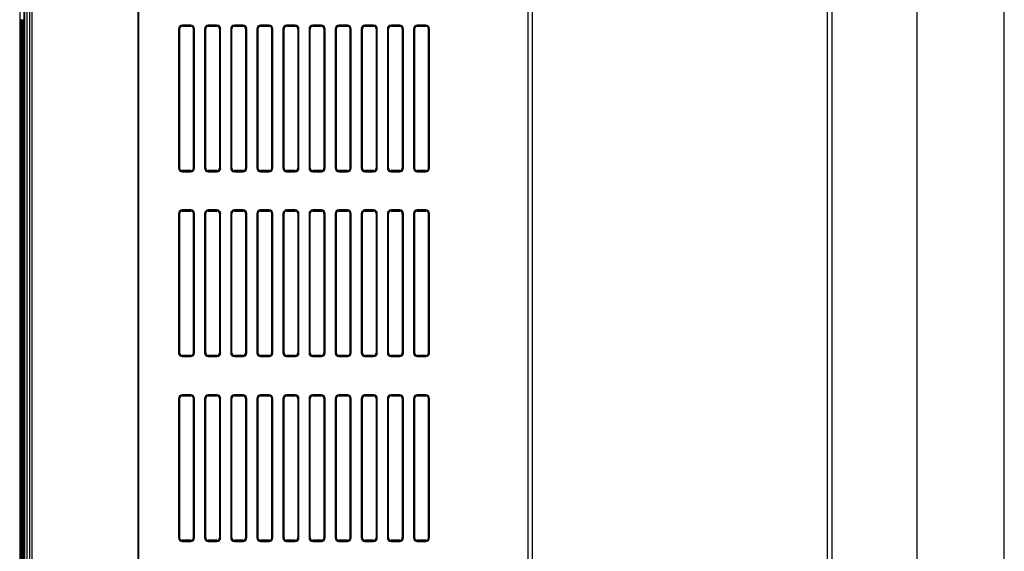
# Model space of a CAD drawing. Header units: millimetres. Extents: x 0 to 1700, y 17 to 1205.
# Tile 43 of 51: x 501 to 840, y 763 to 946. Entities that reach past the tile are written whole.
import ezdxf

# ---------------------------------------------------------------- set-up
doc = ezdxf.new("R2010")
doc.units = ezdxf.units.MM
doc.header["$LTSCALE"] = 77.505185
doc.layers.get('0').update_dxf_attribs({"linetype": 'CONTINUOUS'})
doc.layers.add('DF', color=3, linetype='CONTINUOUS')

msp = doc.modelspace()

# ---------------------------------------------------------------- linework, layer by layer
msp.add_line((840, 17.48), (840, 1205.48))
at = {"linetype": 'Continuous'}
for p, q in [((675.82, 1085.28), (675.82, 643.54)), ((677.42, 644.88), (677.42, 1082.68)), ((779.02, 643.28), (779.02, 1083.68)), ((780.62, 643.28), (780.62, 1083.68)), ((500.62, 994.49), (500.62, 643.78)), ((502.12, 645.78), (502.12, 995.05)), ((502.41, 645.78), (502.41, 995.05)), ((503.22, 645.78), (503.22, 995.52)), ((504.1, 685.02), (504.1, 996.46)), ((504.88, 684.23), (504.88, 996.46)), ((541.42, 702.05), (541.42, 996.7)), ((541.62, 996.92), (541.62, 702.25)), ((500.96, 945.78), (500.96, 943.21)), ((500.98, 946.36), (500.98, 945.89)), ((501.26, 946.08), (502.02, 946.08)), ((501.3, 945.74), (501.3, 943.25)), ((501.3, 945.74), (502.02, 945.74)), ((501.6, 946.04), (501.6, 942.95)), ((501.6, 946.04), (502.02, 946.04)), ((502.02, 942.7), (502.02, 946.34)), ((559.62, 944.35), (556.62, 944.35)), ((556.62, 943.96), (556.62, 944.35)), ((559.62, 944.05), (556.62, 944.05)), ((556.62, 943.96), (559.62, 943.96)), ((559.62, 943.96), (559.62, 944.35)), ((568.62, 944.35), (565.62, 944.35)), ((565.62, 943.96), (565.62, 944.35)), ((568.62, 944.05), (565.62, 944.05)), ((565.62, 943.96), (568.62, 943.96)), ((568.62, 943.96), (568.62, 944.35)), ((577.62, 944.35), (574.62, 944.35)), ((574.62, 943.96), (574.62, 944.35)), ((577.62, 944.05), (574.62, 944.05)), ((574.62, 943.96), (577.62, 943.96)), ((577.62, 943.96), (577.62, 944.35)), ((586.62, 944.35), (583.62, 944.35)), ((583.62, 943.96), (583.62, 944.35)), ((586.62, 944.05), (583.62, 944.05)), ((583.62, 943.96), (586.62, 943.96)), ((586.62, 943.96), (586.62, 944.35)), ((595.62, 944.35), (592.62, 944.35)), ((592.62, 943.96), (592.62, 944.35)), ((595.62, 944.05), (592.62, 944.05)), ((592.62, 943.96), (595.62, 943.96)), ((595.62, 943.96), (595.62, 944.35)), ((604.62, 944.35), (601.62, 944.35)), ((601.62, 943.96), (601.62, 944.35)), ((604.62, 944.05), (601.62, 944.05)), ((601.62, 943.96), (604.62, 943.96)), ((604.62, 943.96), (604.62, 944.35)), ((613.62, 944.35), (610.62, 944.35)), ((610.62, 943.96), (610.62, 944.35)), ((613.62, 944.05), (610.62, 944.05)), ((610.62, 943.96), (613.62, 943.96)), ((613.62, 943.96), (613.62, 944.35)), ((622.62, 944.35), (619.62, 944.35)), ((619.62, 943.96), (619.62, 944.35)), ((622.62, 944.05), (619.62, 944.05)), ((619.62, 943.96), (622.62, 943.96)), ((622.62, 943.96), (622.62, 944.35)), ((631.62, 944.35), (628.62, 944.35)), ((628.62, 943.96), (628.62, 944.35)), ((631.62, 944.05), (628.62, 944.05)), ((628.62, 943.96), (631.62, 943.96)), ((631.62, 943.96), (631.62, 944.35)), ((640.62, 944.35), (637.62, 944.35)), ((637.62, 943.96), (637.62, 944.35)), ((640.62, 944.05), (637.62, 944.05)), ((637.62, 943.96), (640.62, 943.96)), ((640.62, 943.96), (640.62, 944.35)), ((500.98, 943.11), (500.98, 942.69)), ((500.98, 942.69), (502.02, 942.7)), ((501.15, 939.48), (501.15, 942.69)), ((501.26, 942.91), (502.02, 942.91)), ((502.02, 943.25), (501.3, 943.25)), ((502.02, 942.95), (501.6, 942.95)), ((501.63, 939.48), (501.63, 942.69)), ((502.02, 939.47), (502.02, 942.7)), ((555.35, 943.08), (555.74, 943.08)), ((555.35, 943.08), (555.35, 895.08)), ((555.65, 943.08), (555.65, 895.08)), ((555.74, 895.08), (555.74, 943.08)), ((560.49, 943.08), (560.88, 943.08)), ((560.49, 943.08), (560.49, 895.08)), ((560.58, 895.08), (560.58, 943.08)), ((560.88, 895.08), (560.88, 943.08)), ((564.35, 943.08), (564.74, 943.08)), ((564.35, 943.08), (564.35, 895.08)), ((564.65, 943.08), (564.65, 895.08)), ((564.74, 895.08), (564.74, 943.08)), ((569.49, 943.08), (569.88, 943.08)), ((569.49, 943.08), (569.49, 895.08)), ((569.58, 895.08), (569.58, 943.08)), ((569.88, 895.08), (569.88, 943.08)), ((573.35, 943.08), (573.74, 943.08)), ((573.35, 943.08), (573.35, 895.08)), ((573.65, 943.08), (573.65, 895.08)), ((573.74, 895.08), (573.74, 943.08)), ((578.49, 943.08), (578.88, 943.08)), ((578.49, 943.08), (578.49, 895.08)), ((578.58, 895.08), (578.58, 943.08)), ((578.88, 895.08), (578.88, 943.08)), ((582.35, 943.08), (582.74, 943.08)), ((582.35, 943.08), (582.35, 895.08)), ((582.65, 943.08), (582.65, 895.08)), ((582.74, 895.08), (582.74, 943.08)), ((587.49, 943.08), (587.88, 943.08)), ((587.49, 943.08), (587.49, 895.08)), ((587.58, 895.08), (587.58, 943.08)), ((587.88, 895.08), (587.88, 943.08)), ((591.35, 943.08), (591.74, 943.08)), ((591.35, 943.08), (591.35, 895.08)), ((591.65, 943.08), (591.65, 895.08)), ((591.74, 895.08), (591.74, 943.08)), ((596.49, 943.08), (596.88, 943.08)), ((596.49, 943.08), (596.49, 895.08)), ((596.58, 895.08), (596.58, 943.08)), ((596.88, 895.08), (596.88, 943.08)), ((600.35, 943.08), (600.74, 943.08)), ((600.35, 943.08), (600.35, 895.08)), ((600.65, 943.08), (600.65, 895.08)), ((600.74, 895.08), (600.74, 943.08)), ((605.49, 943.08), (605.88, 943.08)), ((605.49, 943.08), (605.49, 895.08)), ((605.58, 895.08), (605.58, 943.08)), ((605.88, 895.08), (605.88, 943.08)), ((609.35, 943.08), (609.74, 943.08)), ((609.35, 943.08), (609.35, 895.08)), ((609.65, 943.08), (609.65, 895.08)), ((609.74, 895.08), (609.74, 943.08)), ((614.49, 943.08), (614.88, 943.08)), ((614.49, 943.08), (614.49, 895.08)), ((614.58, 895.08), (614.58, 943.08)), ((614.88, 895.08), (614.88, 943.08)), ((618.35, 943.08), (618.74, 943.08)), ((618.35, 943.08), (618.35, 895.08)), ((618.65, 943.08), (618.65, 895.08)), ((618.74, 895.08), (618.74, 943.08)), ((623.49, 943.08), (623.88, 943.08)), ((623.49, 943.08), (623.49, 895.08)), ((623.58, 895.08), (623.58, 943.08)), ((623.88, 895.08), (623.88, 943.08)), ((627.35, 943.08), (627.74, 943.08)), ((627.35, 943.08), (627.35, 895.08)), ((627.65, 943.08), (627.65, 895.08)), ((627.74, 895.08), (627.74, 943.08)), ((632.49, 943.08), (632.88, 943.08)), ((632.49, 943.08), (632.49, 895.08)), ((632.58, 895.08), (632.58, 943.08)), ((632.88, 895.08), (632.88, 943.08)), ((636.35, 943.08), (636.74, 943.08)), ((636.35, 943.08), (636.35, 895.08)), ((636.65, 943.08), (636.65, 895.08)), ((636.74, 895.08), (636.74, 943.08)), ((641.49, 943.08), (641.88, 943.08)), ((641.49, 943.08), (641.49, 895.08)), ((641.58, 895.08), (641.58, 943.08)), ((641.88, 895.08), (641.88, 943.08)), ((500.96, 938.96), (500.96, 936.38)), ((500.98, 939.48), (500.98, 939.06)), ((500.98, 939.48), (502.02, 939.47)), ((501.26, 939.26), (502.02, 939.26)), ((501.3, 936.43), (501.3, 938.92)), ((501.3, 938.92), (502.02, 938.92)), ((501.6, 936.13), (501.6, 939.22)), ((501.6, 939.22), (502.02, 939.22)), ((502.02, 935.82), (502.02, 939.47)), ((500.98, 936.28), (500.98, 935.81)), ((500.98, 935.81), (502.02, 935.82)), ((501.15, 935.81), (501.15, 644.08)), ((501.26, 936.08), (502.02, 936.08)), ((501.3, 936.43), (502.02, 936.43)), ((502.02, 936.13), (501.6, 936.13)), ((501.63, 935.82), (501.63, 644.08)), ((502.02, 644.08), (502.02, 935.82)), ((555.35, 895.08), (555.74, 895.08)), ((559.62, 894.21), (556.62, 894.21)), ((556.62, 893.82), (556.62, 894.21)), ((556.62, 894.12), (559.62, 894.12)), ((556.62, 893.82), (559.62, 893.82)), ((559.62, 893.82), (559.62, 894.21)), ((560.49, 895.08), (560.88, 895.08)), ((564.35, 895.08), (564.74, 895.08)), ((568.62, 894.21), (565.62, 894.21)), ((565.62, 893.82), (565.62, 894.21)), ((565.62, 894.12), (568.62, 894.12)), ((565.62, 893.82), (568.62, 893.82)), ((568.62, 893.82), (568.62, 894.21)), ((569.49, 895.08), (569.88, 895.08)), ((573.35, 895.08), (573.74, 895.08)), ((577.62, 894.21), (574.62, 894.21)), ((574.62, 893.82), (574.62, 894.21)), ((574.62, 894.12), (577.62, 894.12)), ((574.62, 893.82), (577.62, 893.82)), ((577.62, 893.82), (577.62, 894.21)), ((578.49, 895.08), (578.88, 895.08)), ((582.35, 895.08), (582.74, 895.08)), ((586.62, 894.21), (583.62, 894.21)), ((583.62, 893.82), (583.62, 894.21)), ((583.62, 894.12), (586.62, 894.12)), ((583.62, 893.82), (586.62, 893.82)), ((586.62, 893.82), (586.62, 894.21)), ((587.49, 895.08), (587.88, 895.08)), ((591.35, 895.08), (591.74, 895.08)), ((595.62, 894.21), (592.62, 894.21)), ((592.62, 893.82), (592.62, 894.21)), ((592.62, 894.12), (595.62, 894.12)), ((592.62, 893.82), (595.62, 893.82)), ((595.62, 893.82), (595.62, 894.21)), ((596.49, 895.08), (596.88, 895.08)), ((600.35, 895.08), (600.74, 895.08)), ((604.62, 894.21), (601.62, 894.21)), ((601.62, 893.82), (601.62, 894.21)), ((601.62, 894.12), (604.62, 894.12)), ((601.62, 893.82), (604.62, 893.82)), ((604.62, 893.82), (604.62, 894.21)), ((605.49, 895.08), (605.88, 895.08)), ((609.35, 895.08), (609.74, 895.08)), ((613.62, 894.21), (610.62, 894.21)), ((610.62, 893.82), (610.62, 894.21)), ((610.62, 894.12), (613.62, 894.12)), ((610.62, 893.82), (613.62, 893.82)), ((613.62, 893.82), (613.62, 894.21)), ((614.49, 895.08), (614.88, 895.08)), ((618.35, 895.08), (618.74, 895.08)), ((622.62, 894.21), (619.62, 894.21)), ((619.62, 893.82), (619.62, 894.21)), ((619.62, 894.12), (622.62, 894.12)), ((619.62, 893.82), (622.62, 893.82)), ((622.62, 893.82), (622.62, 894.21)), ((623.49, 895.08), (623.88, 895.08)), ((627.35, 895.08), (627.74, 895.08)), ((631.62, 894.21), (628.62, 894.21)), ((628.62, 893.82), (628.62, 894.21)), ((628.62, 894.12), (631.62, 894.12)), ((628.62, 893.82), (631.62, 893.82)), ((631.62, 893.82), (631.62, 894.21)), ((632.49, 895.08), (632.88, 895.08)), ((636.35, 895.08), (636.74, 895.08)), ((640.62, 894.21), (637.62, 894.21)), ((637.62, 893.82), (637.62, 894.21)), ((637.62, 894.12), (640.62, 894.12)), ((637.62, 893.82), (640.62, 893.82)), ((640.62, 893.82), (640.62, 894.21)), ((641.49, 895.08), (641.88, 895.08)), ((555.35, 879.38), (555.74, 879.38)), ((555.35, 879.38), (555.35, 831.38)), ((555.65, 879.38), (555.65, 831.38)), ((555.74, 831.38), (555.74, 879.38)), ((559.62, 880.65), (556.62, 880.65)), ((556.62, 880.26), (556.62, 880.65)), ((559.62, 880.35), (556.62, 880.35)), ((556.62, 880.26), (559.62, 880.26)), ((559.62, 880.26), (559.62, 880.65)), ((560.49, 879.38), (560.88, 879.38)), ((560.49, 879.38), (560.49, 831.38)), ((560.58, 831.38), (560.58, 879.38)), ((560.88, 831.38), (560.88, 879.38)), ((564.35, 879.38), (564.74, 879.38)), ((564.35, 879.38), (564.35, 831.38)), ((564.65, 879.38), (564.65, 831.38)), ((564.74, 831.38), (564.74, 879.38)), ((568.62, 880.65), (565.62, 880.65)), ((565.62, 880.26), (565.62, 880.65)), ((568.62, 880.35), (565.62, 880.35)), ((565.62, 880.26), (568.62, 880.26)), ((568.62, 880.26), (568.62, 880.65)), ((569.49, 879.38), (569.88, 879.38)), ((569.49, 879.38), (569.49, 831.38)), ((569.58, 831.38), (569.58, 879.38)), ((569.88, 831.38), (569.88, 879.38)), ((573.35, 879.38), (573.74, 879.38)), ((573.35, 879.38), (573.35, 831.38)), ((573.65, 879.38), (573.65, 831.38)), ((573.74, 831.38), (573.74, 879.38)), ((577.62, 880.65), (574.62, 880.65)), ((574.62, 880.26), (574.62, 880.65)), ((577.62, 880.35), (574.62, 880.35)), ((574.62, 880.26), (577.62, 880.26)), ((577.62, 880.26), (577.62, 880.65)), ((578.49, 879.38), (578.88, 879.38)), ((578.49, 879.38), (578.49, 831.38)), ((578.58, 831.38), (578.58, 879.38)), ((578.88, 831.38), (578.88, 879.38)), ((582.35, 879.38), (582.74, 879.38)), ((582.35, 879.38), (582.35, 831.38)), ((582.65, 879.38), (582.65, 831.38)), ((582.74, 831.38), (582.74, 879.38)), ((586.62, 880.65), (583.62, 880.65)), ((583.62, 880.26), (583.62, 880.65)), ((586.62, 880.35), (583.62, 880.35)), ((583.62, 880.26), (586.62, 880.26)), ((586.62, 880.26), (586.62, 880.65)), ((587.49, 879.38), (587.88, 879.38)), ((587.49, 879.38), (587.49, 831.38)), ((587.58, 831.38), (587.58, 879.38)), ((587.88, 831.38), (587.88, 879.38)), ((591.35, 879.38), (591.74, 879.38)), ((591.35, 879.38), (591.35, 831.38)), ((591.65, 879.38), (591.65, 831.38)), ((591.74, 831.38), (591.74, 879.38)), ((595.62, 880.65), (592.62, 880.65)), ((592.62, 880.26), (592.62, 880.65)), ((595.62, 880.35), (592.62, 880.35)), ((592.62, 880.26), (595.62, 880.26)), ((595.62, 880.26), (595.62, 880.65)), ((596.49, 879.38), (596.88, 879.38)), ((596.49, 879.38), (596.49, 831.38)), ((596.58, 831.38), (596.58, 879.38)), ((596.88, 831.38), (596.88, 879.38)), ((600.35, 879.38), (600.74, 879.38)), ((600.35, 879.38), (600.35, 831.38)), ((600.65, 879.38), (600.65, 831.38)), ((600.74, 831.38), (600.74, 879.38)), ((604.62, 880.65), (601.62, 880.65)), ((601.62, 880.26), (601.62, 880.65)), ((604.62, 880.35), (601.62, 880.35)), ((601.62, 880.26), (604.62, 880.26)), ((604.62, 880.26), (604.62, 880.65)), ((605.49, 879.38), (605.88, 879.38)), ((605.49, 879.38), (605.49, 831.38)), ((605.58, 831.38), (605.58, 879.38)), ((605.88, 831.38), (605.88, 879.38)), ((609.35, 879.38), (609.74, 879.38)), ((609.35, 879.38), (609.35, 831.38)), ((609.65, 879.38), (609.65, 831.38)), ((609.74, 831.38), (609.74, 879.38)), ((613.62, 880.65), (610.62, 880.65)), ((610.62, 880.26), (610.62, 880.65)), ((613.62, 880.35), (610.62, 880.35)), ((610.62, 880.26), (613.62, 880.26)), ((613.62, 880.26), (613.62, 880.65)), ((614.49, 879.38), (614.88, 879.38)), ((614.49, 879.38), (614.49, 831.38)), ((614.58, 831.38), (614.58, 879.38)), ((614.88, 831.38), (614.88, 879.38)), ((618.35, 879.38), (618.74, 879.38)), ((618.35, 879.38), (618.35, 831.38)), ((618.65, 879.38), (618.65, 831.38)), ((618.74, 831.38), (618.74, 879.38)), ((622.62, 880.65), (619.62, 880.65)), ((619.62, 880.26), (619.62, 880.65)), ((622.62, 880.35), (619.62, 880.35)), ((619.62, 880.26), (622.62, 880.26)), ((622.62, 880.26), (622.62, 880.65)), ((623.49, 879.38), (623.88, 879.38)), ((623.49, 879.38), (623.49, 831.38)), ((623.58, 831.38), (623.58, 879.38)), ((623.88, 831.38), (623.88, 879.38)), ((627.35, 879.38), (627.74, 879.38)), ((627.35, 879.38), (627.35, 831.38)), ((627.65, 879.38), (627.65, 831.38)), ((627.74, 831.38), (627.74, 879.38)), ((631.62, 880.65), (628.62, 880.65)), ((628.62, 880.26), (628.62, 880.65)), ((631.62, 880.35), (628.62, 880.35)), ((628.62, 880.26), (631.62, 880.26)), ((631.62, 880.26), (631.62, 880.65)), ((632.49, 879.38), (632.88, 879.38)), ((632.49, 879.38), (632.49, 831.38)), ((632.58, 831.38), (632.58, 879.38)), ((632.88, 831.38), (632.88, 879.38)), ((636.35, 879.38), (636.74, 879.38)), ((636.35, 879.38), (636.35, 831.38)), ((636.65, 879.38), (636.65, 831.38)), ((636.74, 831.38), (636.74, 879.38)), ((640.62, 880.65), (637.62, 880.65)), ((637.62, 880.26), (637.62, 880.65)), ((640.62, 880.35), (637.62, 880.35)), ((637.62, 880.26), (640.62, 880.26)), ((640.62, 880.26), (640.62, 880.65)), ((641.49, 879.38), (641.88, 879.38)), ((641.49, 879.38), (641.49, 831.38)), ((641.58, 831.38), (641.58, 879.38)), ((641.88, 831.38), (641.88, 879.38)), ((555.35, 831.38), (555.74, 831.38)), ((559.62, 830.51), (556.62, 830.51)), ((556.62, 830.12), (556.62, 830.51)), ((556.62, 830.42), (559.62, 830.42)), ((556.62, 830.12), (559.62, 830.12)), ((559.62, 830.12), (559.62, 830.51)), ((560.49, 831.38), (560.88, 831.38)), ((564.35, 831.38), (564.74, 831.38)), ((568.62, 830.51), (565.62, 830.51)), ((565.62, 830.12), (565.62, 830.51)), ((565.62, 830.42), (568.62, 830.42)), ((565.62, 830.12), (568.62, 830.12)), ((568.62, 830.12), (568.62, 830.51)), ((569.49, 831.38), (569.88, 831.38)), ((573.35, 831.38), (573.74, 831.38)), ((577.62, 830.51), (574.62, 830.51)), ((574.62, 830.12), (574.62, 830.51)), ((574.62, 830.42), (577.62, 830.42)), ((574.62, 830.12), (577.62, 830.12)), ((577.62, 830.12), (577.62, 830.51)), ((578.49, 831.38), (578.88, 831.38)), ((582.35, 831.38), (582.74, 831.38)), ((586.62, 830.51), (583.62, 830.51)), ((583.62, 830.12), (583.62, 830.51)), ((583.62, 830.42), (586.62, 830.42)), ((583.62, 830.12), (586.62, 830.12)), ((586.62, 830.12), (586.62, 830.51)), ((587.49, 831.38), (587.88, 831.38)), ((591.35, 831.38), (591.74, 831.38)), ((595.62, 830.51), (592.62, 830.51)), ((592.62, 830.12), (592.62, 830.51)), ((592.62, 830.42), (595.62, 830.42)), ((592.62, 830.12), (595.62, 830.12)), ((595.62, 830.12), (595.62, 830.51)), ((596.49, 831.38), (596.88, 831.38)), ((600.35, 831.38), (600.74, 831.38)), ((604.62, 830.51), (601.62, 830.51)), ((601.62, 830.12), (601.62, 830.51)), ((601.62, 830.42), (604.62, 830.42)), ((601.62, 830.12), (604.62, 830.12)), ((604.62, 830.12), (604.62, 830.51)), ((605.49, 831.38), (605.88, 831.38)), ((609.35, 831.38), (609.74, 831.38)), ((613.62, 830.51), (610.62, 830.51)), ((610.62, 830.12), (610.62, 830.51)), ((610.62, 830.42), (613.62, 830.42)), ((610.62, 830.12), (613.62, 830.12)), ((613.62, 830.12), (613.62, 830.51)), ((614.49, 831.38), (614.88, 831.38)), ((618.35, 831.38), (618.74, 831.38)), ((622.62, 830.51), (619.62, 830.51)), ((619.62, 830.12), (619.62, 830.51)), ((619.62, 830.42), (622.62, 830.42)), ((619.62, 830.12), (622.62, 830.12)), ((622.62, 830.12), (622.62, 830.51)), ((623.49, 831.38), (623.88, 831.38)), ((627.35, 831.38), (627.74, 831.38)), ((631.62, 830.51), (628.62, 830.51)), ((628.62, 830.12), (628.62, 830.51)), ((628.62, 830.42), (631.62, 830.42)), ((628.62, 830.12), (631.62, 830.12)), ((631.62, 830.12), (631.62, 830.51)), ((632.49, 831.38), (632.88, 831.38)), ((636.35, 831.38), (636.74, 831.38)), ((640.62, 830.51), (637.62, 830.51)), ((637.62, 830.12), (637.62, 830.51)), ((637.62, 830.42), (640.62, 830.42)), ((637.62, 830.12), (640.62, 830.12)), ((640.62, 830.12), (640.62, 830.51)), ((641.49, 831.38), (641.88, 831.38)), ((555.35, 815.68), (555.74, 815.68)), ((555.35, 815.68), (555.35, 767.68)), ((555.65, 815.68), (555.65, 767.68)), ((555.74, 767.68), (555.74, 815.68)), ((559.62, 816.95), (556.62, 816.95)), ((556.62, 816.56), (556.62, 816.95)), ((559.62, 816.65), (556.62, 816.65)), ((556.62, 816.56), (559.62, 816.56)), ((559.62, 816.56), (559.62, 816.95)), ((560.49, 815.68), (560.88, 815.68)), ((560.49, 815.68), (560.49, 767.68)), ((560.58, 767.68), (560.58, 815.68)), ((560.88, 767.68), (560.88, 815.68)), ((564.35, 815.68), (564.74, 815.68)), ((564.35, 815.68), (564.35, 767.68)), ((564.65, 815.68), (564.65, 767.68)), ((564.74, 767.68), (564.74, 815.68)), ((568.62, 816.95), (565.62, 816.95)), ((565.62, 816.56), (565.62, 816.95)), ((568.62, 816.65), (565.62, 816.65)), ((565.62, 816.56), (568.62, 816.56)), ((568.62, 816.56), (568.62, 816.95)), ((569.49, 815.68), (569.88, 815.68)), ((569.49, 815.68), (569.49, 767.68)), ((569.58, 767.68), (569.58, 815.68)), ((569.88, 767.68), (569.88, 815.68)), ((573.35, 815.68), (573.74, 815.68)), ((573.35, 815.68), (573.35, 767.68)), ((573.65, 815.68), (573.65, 767.68)), ((573.74, 767.68), (573.74, 815.68)), ((577.62, 816.95), (574.62, 816.95)), ((574.62, 816.56), (574.62, 816.95)), ((577.62, 816.65), (574.62, 816.65)), ((574.62, 816.56), (577.62, 816.56)), ((577.62, 816.56), (577.62, 816.95)), ((578.49, 815.68), (578.88, 815.68)), ((578.49, 815.68), (578.49, 767.68)), ((578.58, 767.68), (578.58, 815.68)), ((578.88, 767.68), (578.88, 815.68)), ((582.35, 815.68), (582.74, 815.68)), ((582.35, 815.68), (582.35, 767.68)), ((582.65, 815.68), (582.65, 767.68)), ((582.74, 767.68), (582.74, 815.68)), ((586.62, 816.95), (583.62, 816.95)), ((583.62, 816.56), (583.62, 816.95)), ((586.62, 816.65), (583.62, 816.65)), ((583.62, 816.56), (586.62, 816.56)), ((586.62, 816.56), (586.62, 816.95)), ((587.49, 815.68), (587.88, 815.68)), ((587.49, 815.68), (587.49, 767.68)), ((587.58, 767.68), (587.58, 815.68)), ((587.88, 767.68), (587.88, 815.68)), ((591.35, 815.68), (591.74, 815.68)), ((591.35, 815.68), (591.35, 767.68)), ((591.65, 815.68), (591.65, 767.68)), ((591.74, 767.68), (591.74, 815.68)), ((595.62, 816.95), (592.62, 816.95)), ((592.62, 816.56), (592.62, 816.95)), ((595.62, 816.65), (592.62, 816.65)), ((592.62, 816.56), (595.62, 816.56)), ((595.62, 816.56), (595.62, 816.95)), ((596.49, 815.68), (596.88, 815.68)), ((596.49, 815.68), (596.49, 767.68)), ((596.58, 767.68), (596.58, 815.68)), ((596.88, 767.68), (596.88, 815.68)), ((600.35, 815.68), (600.74, 815.68)), ((600.35, 815.68), (600.35, 767.68)), ((600.65, 815.68), (600.65, 767.68)), ((600.74, 767.68), (600.74, 815.68)), ((604.62, 816.95), (601.62, 816.95)), ((601.62, 816.56), (601.62, 816.95)), ((604.62, 816.65), (601.62, 816.65)), ((601.62, 816.56), (604.62, 816.56)), ((604.62, 816.56), (604.62, 816.95)), ((605.49, 815.68), (605.88, 815.68)), ((605.49, 815.68), (605.49, 767.68)), ((605.58, 767.68), (605.58, 815.68)), ((605.88, 767.68), (605.88, 815.68)), ((609.35, 815.68), (609.74, 815.68)), ((609.35, 815.68), (609.35, 767.68)), ((609.65, 815.68), (609.65, 767.68)), ((609.74, 767.68), (609.74, 815.68)), ((613.62, 816.95), (610.62, 816.95)), ((610.62, 816.56), (610.62, 816.95)), ((613.62, 816.65), (610.62, 816.65)), ((610.62, 816.56), (613.62, 816.56)), ((613.62, 816.56), (613.62, 816.95)), ((614.49, 815.68), (614.88, 815.68)), ((614.49, 815.68), (614.49, 767.68)), ((614.58, 767.68), (614.58, 815.68)), ((614.88, 767.68), (614.88, 815.68)), ((618.35, 815.68), (618.74, 815.68)), ((618.35, 815.68), (618.35, 767.68)), ((618.65, 815.68), (618.65, 767.68)), ((618.74, 767.68), (618.74, 815.68)), ((622.62, 816.95), (619.62, 816.95)), ((619.62, 816.56), (619.62, 816.95)), ((622.62, 816.65), (619.62, 816.65)), ((619.62, 816.56), (622.62, 816.56)), ((622.62, 816.56), (622.62, 816.95)), ((623.49, 815.68), (623.88, 815.68)), ((623.49, 815.68), (623.49, 767.68)), ((623.58, 767.68), (623.58, 815.68)), ((623.88, 767.68), (623.88, 815.68)), ((627.35, 815.68), (627.74, 815.68)), ((627.35, 815.68), (627.35, 767.68)), ((627.65, 815.68), (627.65, 767.68)), ((627.74, 767.68), (627.74, 815.68)), ((631.62, 816.95), (628.62, 816.95)), ((628.62, 816.56), (628.62, 816.95)), ((631.62, 816.65), (628.62, 816.65)), ((628.62, 816.56), (631.62, 816.56)), ((631.62, 816.56), (631.62, 816.95)), ((632.49, 815.68), (632.88, 815.68)), ((632.49, 815.68), (632.49, 767.68)), ((632.58, 767.68), (632.58, 815.68)), ((632.88, 767.68), (632.88, 815.68)), ((636.35, 815.68), (636.74, 815.68)), ((636.35, 815.68), (636.35, 767.68)), ((636.65, 815.68), (636.65, 767.68)), ((636.74, 767.68), (636.74, 815.68)), ((640.62, 816.95), (637.62, 816.95)), ((637.62, 816.56), (637.62, 816.95)), ((640.62, 816.65), (637.62, 816.65)), ((637.62, 816.56), (640.62, 816.56)), ((640.62, 816.56), (640.62, 816.95)), ((641.49, 815.68), (641.88, 815.68)), ((641.49, 815.68), (641.49, 767.68)), ((641.58, 767.68), (641.58, 815.68)), ((641.88, 767.68), (641.88, 815.68)), ((555.35, 767.68), (555.74, 767.68)), ((560.49, 767.68), (560.88, 767.68)), ((564.35, 767.68), (564.74, 767.68)), ((569.49, 767.68), (569.88, 767.68)), ((573.35, 767.68), (573.74, 767.68)), ((578.49, 767.68), (578.88, 767.68)), ((582.35, 767.68), (582.74, 767.68)), ((587.49, 767.68), (587.88, 767.68)), ((591.35, 767.68), (591.74, 767.68)), ((596.49, 767.68), (596.88, 767.68)), ((600.35, 767.68), (600.74, 767.68)), ((605.49, 767.68), (605.88, 767.68)), ((609.35, 767.68), (609.74, 767.68)), ((614.49, 767.68), (614.88, 767.68)), ((618.35, 767.68), (618.74, 767.68)), ((623.49, 767.68), (623.88, 767.68)), ((627.35, 767.68), (627.74, 767.68)), ((632.49, 767.68), (632.88, 767.68)), ((636.35, 767.68), (636.74, 767.68)), ((641.49, 767.68), (641.88, 767.68)), ((559.62, 766.81), (556.62, 766.81)), ((556.62, 766.42), (556.62, 766.81)), ((556.62, 766.72), (559.62, 766.72)), ((556.62, 766.42), (559.62, 766.42)), ((559.62, 766.42), (559.62, 766.81)), ((568.62, 766.81), (565.62, 766.81)), ((565.62, 766.42), (565.62, 766.81)), ((565.62, 766.72), (568.62, 766.72)), ((565.62, 766.42), (568.62, 766.42)), ((568.62, 766.42), (568.62, 766.81)), ((577.62, 766.81), (574.62, 766.81)), ((574.62, 766.42), (574.62, 766.81)), ((574.62, 766.72), (577.62, 766.72)), ((574.62, 766.42), (577.62, 766.42)), ((577.62, 766.42), (577.62, 766.81)), ((586.62, 766.81), (583.62, 766.81)), ((583.62, 766.42), (583.62, 766.81)), ((583.62, 766.72), (586.62, 766.72)), ((583.62, 766.42), (586.62, 766.42)), ((586.62, 766.42), (586.62, 766.81)), ((595.62, 766.81), (592.62, 766.81)), ((592.62, 766.42), (592.62, 766.81)), ((592.62, 766.72), (595.62, 766.72)), ((592.62, 766.42), (595.62, 766.42)), ((595.62, 766.42), (595.62, 766.81)), ((604.62, 766.81), (601.62, 766.81)), ((601.62, 766.42), (601.62, 766.81)), ((601.62, 766.72), (604.62, 766.72)), ((601.62, 766.42), (604.62, 766.42)), ((604.62, 766.42), (604.62, 766.81)), ((613.62, 766.81), (610.62, 766.81)), ((610.62, 766.42), (610.62, 766.81)), ((610.62, 766.72), (613.62, 766.72)), ((610.62, 766.42), (613.62, 766.42)), ((613.62, 766.42), (613.62, 766.81)), ((622.62, 766.81), (619.62, 766.81)), ((619.62, 766.42), (619.62, 766.81)), ((619.62, 766.72), (622.62, 766.72)), ((619.62, 766.42), (622.62, 766.42)), ((622.62, 766.42), (622.62, 766.81)), ((631.62, 766.81), (628.62, 766.81)), ((628.62, 766.42), (628.62, 766.81)), ((628.62, 766.72), (631.62, 766.72)), ((628.62, 766.42), (631.62, 766.42)), ((631.62, 766.42), (631.62, 766.81)), ((640.62, 766.81), (637.62, 766.81)), ((637.62, 766.42), (637.62, 766.81)), ((637.62, 766.72), (640.62, 766.72)), ((637.62, 766.42), (640.62, 766.42)), ((640.62, 766.42), (640.62, 766.81))]:
    msp.add_line(p, q, dxfattribs=at)
for centre, radius, start, end in [((556.62, 943.08), 1.27, 90, 180), ((556.62, 943.08), 0.968, 90, 180), ((556.62, 943.08), 0.877, 90, 180), ((559.62, 943.08), 1.27, 0, 90), ((559.62, 943.08), 0.968, 0, 90), ((559.62, 943.08), 0.877, 0, 90), ((565.62, 943.08), 1.27, 90, 180), ((565.62, 943.08), 0.968, 90, 180), ((565.62, 943.08), 0.877, 90, 180), ((568.62, 943.08), 1.27, 0, 90), ((568.62, 943.08), 0.968, 0, 90), ((568.62, 943.08), 0.877, 0, 90), ((574.62, 943.08), 1.27, 90, 180), ((574.62, 943.08), 0.968, 90, 180), ((574.62, 943.08), 0.877, 90, 180), ((577.62, 943.08), 1.27, 0, 90), ((577.62, 943.08), 0.968, 0, 90), ((577.62, 943.08), 0.877, 0, 90), ((583.62, 943.08), 1.27, 90, 180), ((583.62, 943.08), 0.968, 90, 180), ((583.62, 943.08), 0.877, 90, 180), ((586.62, 943.08), 1.27, 0, 90), ((586.62, 943.08), 0.968, 0, 90), ((586.62, 943.08), 0.877, 0, 90), ((592.62, 943.08), 1.27, 90, 180), ((592.62, 943.08), 0.968, 90, 180), ((592.62, 943.08), 0.877, 90, 180), ((595.62, 943.08), 1.27, 0, 90), ((595.62, 943.08), 0.968, 0, 90), ((595.62, 943.08), 0.877, 0, 90), ((601.62, 943.08), 1.27, 90, 180), ((601.62, 943.08), 0.968, 90, 180), ((601.62, 943.08), 0.877, 90, 180), ((604.62, 943.08), 1.27, 0, 90), ((604.62, 943.08), 0.968, 0, 90), ((604.62, 943.08), 0.877, 0, 90), ((610.62, 943.08), 1.27, 90, 180), ((610.62, 943.08), 0.968, 90, 180), ((610.62, 943.08), 0.877, 90, 180), ((613.62, 943.08), 1.27, 0, 90), ((613.62, 943.08), 0.968, 0, 90), ((613.62, 943.08), 0.877, 0, 90), ((619.62, 943.08), 1.27, 90, 180), ((619.62, 943.08), 0.968, 90, 180), ((619.62, 943.08), 0.877, 90, 180), ((622.62, 943.08), 1.27, 0, 90), ((622.62, 943.08), 0.968, 0, 90), ((622.62, 943.08), 0.877, 0, 90), ((628.62, 943.08), 1.27, 90, 180), ((628.62, 943.08), 0.968, 90, 180), ((628.62, 943.08), 0.877, 90, 180), ((631.62, 943.08), 1.27, 0, 90), ((631.62, 943.08), 0.968, 0, 90), ((631.62, 943.08), 0.877, 0, 90), ((637.62, 943.08), 1.27, 90, 180), ((637.62, 943.08), 0.968, 90, 180), ((637.62, 943.08), 0.877, 90, 180), ((640.62, 943.08), 1.27, 0, 90), ((640.62, 943.08), 0.968, 0, 90), ((640.62, 943.08), 0.877, 0, 90), ((556.62, 895.08), 1.27, 180, 270), ((556.62, 895.08), 0.968, 180, 270), ((556.62, 895.08), 0.877, 180, 270), ((559.62, 895.08), 1.27, 270, 360), ((559.62, 895.08), 0.968, 270, 360), ((559.62, 895.08), 0.877, 270, 360), ((565.62, 895.08), 1.27, 180, 270), ((565.62, 895.08), 0.968, 180, 270), ((565.62, 895.08), 0.877, 180, 270), ((568.62, 895.08), 1.27, 270, 360), ((568.62, 895.08), 0.968, 270, 360), ((568.62, 895.08), 0.877, 270, 360), ((574.62, 895.08), 1.27, 180, 270), ((574.62, 895.08), 0.968, 180, 270), ((574.62, 895.08), 0.877, 180, 270), ((577.62, 895.08), 1.27, 270, 360), ((577.62, 895.08), 0.968, 270, 360), ((577.62, 895.08), 0.877, 270, 360), ((583.62, 895.08), 1.27, 180, 270), ((583.62, 895.08), 0.968, 180, 270), ((583.62, 895.08), 0.877, 180, 270), ((586.62, 895.08), 1.27, 270, 360), ((586.62, 895.08), 0.968, 270, 360), ((586.62, 895.08), 0.877, 270, 360), ((592.62, 895.08), 1.27, 180, 270), ((592.62, 895.08), 0.968, 180, 270), ((592.62, 895.08), 0.877, 180, 270), ((595.62, 895.08), 1.27, 270, 360), ((595.62, 895.08), 0.968, 270, 360), ((595.62, 895.08), 0.877, 270, 360), ((601.62, 895.08), 1.27, 180, 270), ((601.62, 895.08), 0.968, 180, 270), ((601.62, 895.08), 0.877, 180, 270), ((604.62, 895.08), 1.27, 270, 360), ((604.62, 895.08), 0.968, 270, 360), ((604.62, 895.08), 0.877, 270, 360), ((610.62, 895.08), 1.27, 180, 270), ((610.62, 895.08), 0.968, 180, 270), ((610.62, 895.08), 0.877, 180, 270), ((613.62, 895.08), 1.27, 270, 360), ((613.62, 895.08), 0.968, 270, 360), ((613.62, 895.08), 0.877, 270, 360), ((619.62, 895.08), 1.27, 180, 270), ((619.62, 895.08), 0.968, 180, 270), ((619.62, 895.08), 0.877, 180, 270), ((622.62, 895.08), 1.27, 270, 360), ((622.62, 895.08), 0.968, 270, 360), ((622.62, 895.08), 0.877, 270, 360), ((628.62, 895.08), 1.27, 180, 270), ((628.62, 895.08), 0.968, 180, 270), ((628.62, 895.08), 0.877, 180, 270), ((631.62, 895.08), 1.27, 270, 360), ((631.62, 895.08), 0.968, 270, 360), ((631.62, 895.08), 0.877, 270, 360), ((637.62, 895.08), 1.27, 180, 270), ((637.62, 895.08), 0.968, 180, 270), ((637.62, 895.08), 0.877, 180, 270), ((640.62, 895.08), 1.27, 270, 360), ((640.62, 895.08), 0.968, 270, 360), ((640.62, 895.08), 0.877, 270, 360), ((556.62, 879.38), 1.27, 90, 180), ((556.62, 879.38), 0.968, 90, 180), ((556.62, 879.38), 0.877, 90, 180), ((559.62, 879.38), 1.27, 0, 90), ((559.62, 879.38), 0.968, 0, 90), ((559.62, 879.38), 0.877, 0, 90), ((565.62, 879.38), 1.27, 90, 180), ((565.62, 879.38), 0.968, 90, 180), ((565.62, 879.38), 0.877, 90, 180), ((568.62, 879.38), 1.27, 0, 90), ((568.62, 879.38), 0.968, 0, 90), ((568.62, 879.38), 0.877, 0, 90), ((574.62, 879.38), 1.27, 90, 180), ((574.62, 879.38), 0.968, 90, 180), ((574.62, 879.38), 0.877, 90, 180), ((577.62, 879.38), 1.27, 0, 90), ((577.62, 879.38), 0.968, 0, 90), ((577.62, 879.38), 0.877, 0, 90), ((583.62, 879.38), 1.27, 90, 180), ((583.62, 879.38), 0.968, 90, 180), ((583.62, 879.38), 0.877, 90, 180), ((586.62, 879.38), 1.27, 0, 90), ((586.62, 879.38), 0.968, 0, 90), ((586.62, 879.38), 0.877, 0, 90), ((592.62, 879.38), 1.27, 90, 180), ((592.62, 879.38), 0.968, 90, 180), ((592.62, 879.38), 0.877, 90, 180), ((595.62, 879.38), 1.27, 0, 90), ((595.62, 879.38), 0.968, 0, 90), ((595.62, 879.38), 0.877, 0, 90), ((601.62, 879.38), 1.27, 90, 180), ((601.62, 879.38), 0.968, 90, 180), ((601.62, 879.38), 0.877, 90, 180), ((604.62, 879.38), 1.27, 0, 90), ((604.62, 879.38), 0.968, 0, 90), ((604.62, 879.38), 0.877, 0, 90), ((610.62, 879.38), 1.27, 90, 180), ((610.62, 879.38), 0.968, 90, 180), ((610.62, 879.38), 0.877, 90, 180), ((613.62, 879.38), 1.27, 0, 90), ((613.62, 879.38), 0.968, 0, 90), ((613.62, 879.38), 0.877, 0, 90), ((619.62, 879.38), 1.27, 90, 180), ((619.62, 879.38), 0.968, 90, 180), ((619.62, 879.38), 0.877, 90, 180), ((622.62, 879.38), 1.27, 0, 90), ((622.62, 879.38), 0.968, 0, 90), ((622.62, 879.38), 0.877, 0, 90), ((628.62, 879.38), 1.27, 90, 180), ((628.62, 879.38), 0.968, 90, 180), ((628.62, 879.38), 0.877, 90, 180), ((631.62, 879.38), 1.27, 0, 90), ((631.62, 879.38), 0.968, 0, 90), ((631.62, 879.38), 0.877, 0, 90), ((637.62, 879.38), 1.27, 90, 180), ((637.62, 879.38), 0.968, 90, 180), ((637.62, 879.38), 0.877, 90, 180), ((640.62, 879.38), 1.27, 0, 90), ((640.62, 879.38), 0.968, 0, 90), ((640.62, 879.38), 0.877, 0, 90), ((556.62, 831.38), 1.27, 180, 270), ((556.62, 831.38), 0.968, 180, 270), ((556.62, 831.38), 0.877, 180, 270), ((559.62, 831.38), 1.27, 270, 360), ((559.62, 831.38), 0.968, 270, 360), ((559.62, 831.38), 0.877, 270, 360), ((565.62, 831.38), 1.27, 180, 270), ((565.62, 831.38), 0.968, 180, 270), ((565.62, 831.38), 0.877, 180, 270), ((568.62, 831.38), 1.27, 270, 360), ((568.62, 831.38), 0.968, 270, 360), ((568.62, 831.38), 0.877, 270, 360), ((574.62, 831.38), 1.27, 180, 270), ((574.62, 831.38), 0.968, 180, 270), ((574.62, 831.38), 0.877, 180, 270), ((577.62, 831.38), 1.27, 270, 360), ((577.62, 831.38), 0.968, 270, 360), ((577.62, 831.38), 0.877, 270, 360), ((583.62, 831.38), 1.27, 180, 270), ((583.62, 831.38), 0.968, 180, 270), ((583.62, 831.38), 0.877, 180, 270), ((586.62, 831.38), 1.27, 270, 360), ((586.62, 831.38), 0.968, 270, 360), ((586.62, 831.38), 0.877, 270, 360), ((592.62, 831.38), 1.27, 180, 270), ((592.62, 831.38), 0.968, 180, 270), ((592.62, 831.38), 0.877, 180, 270), ((595.62, 831.38), 1.27, 270, 360), ((595.62, 831.38), 0.968, 270, 360), ((595.62, 831.38), 0.877, 270, 360), ((601.62, 831.38), 1.27, 180, 270), ((601.62, 831.38), 0.968, 180, 270), ((601.62, 831.38), 0.877, 180, 270), ((604.62, 831.38), 1.27, 270, 360), ((604.62, 831.38), 0.968, 270, 360), ((604.62, 831.38), 0.877, 270, 360), ((610.62, 831.38), 1.27, 180, 270), ((610.62, 831.38), 0.968, 180, 270), ((610.62, 831.38), 0.877, 180, 270), ((613.62, 831.38), 1.27, 270, 360), ((613.62, 831.38), 0.968, 270, 360), ((613.62, 831.38), 0.877, 270, 360), ((619.62, 831.38), 1.27, 180, 270), ((619.62, 831.38), 0.968, 180, 270), ((619.62, 831.38), 0.877, 180, 270), ((622.62, 831.38), 1.27, 270, 360), ((622.62, 831.38), 0.968, 270, 360), ((622.62, 831.38), 0.877, 270, 360), ((628.62, 831.38), 1.27, 180, 270), ((628.62, 831.38), 0.968, 180, 270), ((628.62, 831.38), 0.877, 180, 270), ((631.62, 831.38), 1.27, 270, 360), ((631.62, 831.38), 0.968, 270, 360), ((631.62, 831.38), 0.877, 270, 360), ((637.62, 831.38), 1.27, 180, 270), ((637.62, 831.38), 0.968, 180, 270), ((637.62, 831.38), 0.877, 180, 270), ((640.62, 831.38), 1.27, 270, 360), ((640.62, 831.38), 0.968, 270, 360), ((640.62, 831.38), 0.877, 270, 360), ((556.62, 815.68), 1.27, 90, 180), ((556.62, 815.68), 0.968, 90, 180), ((556.62, 815.68), 0.877, 90, 180), ((559.62, 815.68), 1.27, 0, 90), ((559.62, 815.68), 0.968, 0, 90), ((559.62, 815.68), 0.877, 0, 90), ((565.62, 815.68), 1.27, 90, 180), ((565.62, 815.68), 0.968, 90, 180), ((565.62, 815.68), 0.877, 90, 180), ((568.62, 815.68), 1.27, 0, 90), ((568.62, 815.68), 0.968, 0, 90), ((568.62, 815.68), 0.877, 0, 90), ((574.62, 815.68), 1.27, 90, 180), ((574.62, 815.68), 0.968, 90, 180), ((574.62, 815.68), 0.877, 90, 180), ((577.62, 815.68), 1.27, 0, 90), ((577.62, 815.68), 0.968, 0, 90), ((577.62, 815.68), 0.877, 0, 90), ((583.62, 815.68), 1.27, 90, 180), ((583.62, 815.68), 0.968, 90, 180), ((583.62, 815.68), 0.877, 90, 180), ((586.62, 815.68), 1.27, 0, 90), ((586.62, 815.68), 0.968, 0, 90), ((586.62, 815.68), 0.877, 0, 90), ((592.62, 815.68), 1.27, 90, 180), ((592.62, 815.68), 0.968, 90, 180), ((592.62, 815.68), 0.877, 90, 180), ((595.62, 815.68), 1.27, 0, 90), ((595.62, 815.68), 0.968, 0, 90), ((595.62, 815.68), 0.877, 0, 90), ((601.62, 815.68), 1.27, 90, 180), ((601.62, 815.68), 0.968, 90, 180), ((601.62, 815.68), 0.877, 90, 180), ((604.62, 815.68), 1.27, 0, 90), ((604.62, 815.68), 0.968, 0, 90), ((604.62, 815.68), 0.877, 0, 90), ((610.62, 815.68), 1.27, 90, 180), ((610.62, 815.68), 0.968, 90, 180), ((610.62, 815.68), 0.877, 90, 180), ((613.62, 815.68), 1.27, 0, 90), ((613.62, 815.68), 0.968, 0, 90), ((613.62, 815.68), 0.877, 0, 90), ((619.62, 815.68), 1.27, 90, 180), ((619.62, 815.68), 0.968, 90, 180), ((619.62, 815.68), 0.877, 90, 180), ((622.62, 815.68), 1.27, 0, 90), ((622.62, 815.68), 0.968, 0, 90), ((622.62, 815.68), 0.877, 0, 90), ((628.62, 815.68), 1.27, 90, 180), ((628.62, 815.68), 0.968, 90, 180), ((628.62, 815.68), 0.877, 90, 180), ((631.62, 815.68), 1.27, 0, 90), ((631.62, 815.68), 0.968, 0, 90), ((631.62, 815.68), 0.877, 0, 90), ((637.62, 815.68), 1.27, 90, 180), ((637.62, 815.68), 0.968, 90, 180), ((637.62, 815.68), 0.877, 90, 180), ((640.62, 815.68), 1.27, 0, 90), ((640.62, 815.68), 0.968, 0, 90), ((640.62, 815.68), 0.877, 0, 90), ((556.62, 767.68), 1.27, 180, 270), ((556.62, 767.68), 0.968, 180, 270), ((556.62, 767.68), 0.877, 180, 270), ((559.62, 767.68), 1.27, 270, 360), ((559.62, 767.68), 0.968, 270, 360), ((559.62, 767.68), 0.877, 270, 360), ((565.62, 767.68), 1.27, 180, 270), ((565.62, 767.68), 0.968, 180, 270), ((565.62, 767.68), 0.877, 180, 270), ((568.62, 767.68), 1.27, 270, 360), ((568.62, 767.68), 0.968, 270, 360), ((568.62, 767.68), 0.877, 270, 360), ((574.62, 767.68), 1.27, 180, 270), ((574.62, 767.68), 0.968, 180, 270), ((574.62, 767.68), 0.877, 180, 270), ((577.62, 767.68), 1.27, 270, 360), ((577.62, 767.68), 0.968, 270, 360), ((577.62, 767.68), 0.877, 270, 360), ((583.62, 767.68), 1.27, 180, 270), ((583.62, 767.68), 0.968, 180, 270), ((583.62, 767.68), 0.877, 180, 270), ((586.62, 767.68), 1.27, 270, 360), ((586.62, 767.68), 0.968, 270, 360), ((586.62, 767.68), 0.877, 270, 360), ((592.62, 767.68), 1.27, 180, 270), ((592.62, 767.68), 0.968, 180, 270), ((592.62, 767.68), 0.877, 180, 270), ((595.62, 767.68), 1.27, 270, 360), ((595.62, 767.68), 0.968, 270, 360), ((595.62, 767.68), 0.877, 270, 360), ((601.62, 767.68), 1.27, 180, 270), ((601.62, 767.68), 0.968, 180, 270), ((601.62, 767.68), 0.877, 180, 270), ((604.62, 767.68), 1.27, 270, 360), ((604.62, 767.68), 0.968, 270, 360), ((604.62, 767.68), 0.877, 270, 360), ((610.62, 767.68), 1.27, 180, 270), ((610.62, 767.68), 0.968, 180, 270), ((610.62, 767.68), 0.877, 180, 270), ((613.62, 767.68), 1.27, 270, 360), ((613.62, 767.68), 0.968, 270, 360), ((613.62, 767.68), 0.877, 270, 360), ((619.62, 767.68), 1.27, 180, 270), ((619.62, 767.68), 0.968, 180, 270), ((619.62, 767.68), 0.877, 180, 270), ((622.62, 767.68), 1.27, 270, 360), ((622.62, 767.68), 0.968, 270, 360), ((622.62, 767.68), 0.877, 270, 360), ((628.62, 767.68), 1.27, 180, 270), ((628.62, 767.68), 0.968, 180, 270), ((628.62, 767.68), 0.877, 180, 270), ((631.62, 767.68), 1.27, 270, 360), ((631.62, 767.68), 0.968, 270, 360), ((631.62, 767.68), 0.877, 270, 360), ((637.62, 767.68), 1.27, 180, 270), ((637.62, 767.68), 0.968, 180, 270), ((637.62, 767.68), 0.877, 180, 270), ((640.62, 767.68), 1.27, 270, 360), ((640.62, 767.68), 0.968, 270, 360), ((640.62, 767.68), 0.877, 270, 360)]:
    msp.add_arc(centre, radius, start, end, dxfattribs=at)
for points, knots in [([(500.96, 945.78), (500.96, 945.82), (500.98, 945.9), (501.04, 946), (501.14, 946.07), (501.22, 946.08), (501.26, 946.08)], [0, 0, 0, 0, 0.250006, 0.499991, 0.749981, 1, 1, 1, 1]), ([(500.96, 945.78), (500.99, 945.78), (501.1, 945.77), (501.21, 945.75), (501.3, 945.74)], [0, 0, 0, 0, 0.23279, 1, 1, 1, 1]), ([(501.26, 946.08), (501.29, 946.08), (501.4, 946.07), (501.51, 946.05), (501.6, 946.04)], [0, 0, 0, 0, 0.232854, 1, 1, 1, 1]), ([(501.6, 946.04), (501.56, 946.04), (501.48, 946.03), (501.38, 945.96), (501.31, 945.86), (501.3, 945.78), (501.3, 945.74)], [0, 0, 0, 0, 0.249693, 0.499533, 0.749653, 1, 1, 1, 1]), ([(501.3, 943.25), (501.27, 943.25), (501.16, 943.24), (501.04, 943.22), (500.96, 943.21)], [0, 0, 0, 0, 0.26722, 1, 1, 1, 1]), ([(501.26, 942.91), (501.22, 942.91), (501.14, 942.93), (501.04, 942.99), (500.98, 943.09), (500.96, 943.17), (500.96, 943.21)], [0, 0, 0, 0, 0.250019, 0.500009, 0.749994, 1, 1, 1, 1]), ([(501.6, 942.95), (501.57, 942.95), (501.46, 942.94), (501.34, 942.92), (501.26, 942.91)], [0, 0, 0, 0, 0.267155, 1, 1, 1, 1]), ([(501.6, 942.95), (501.56, 942.95), (501.48, 942.97), (501.38, 943.04), (501.31, 943.14), (501.3, 943.21), (501.3, 943.25)], [0, 0, 0, 0, 0.249693, 0.499533, 0.749653, 1, 1, 1, 1]), ([(500.96, 938.96), (500.96, 939), (500.98, 939.08), (501.04, 939.17), (501.14, 939.24), (501.22, 939.26), (501.26, 939.26)], [0, 0, 0, 0, 0.250005, 0.499989, 0.74998, 1, 1, 1, 1]), ([(501.3, 938.92), (501.27, 938.92), (501.16, 938.93), (501.04, 938.95), (500.96, 938.96)], [0, 0, 0, 0, 0.26722, 1, 1, 1, 1]), ([(501.6, 939.22), (501.57, 939.22), (501.46, 939.23), (501.34, 939.25), (501.26, 939.26)], [0, 0, 0, 0, 0.267155, 1, 1, 1, 1]), ([(501.3, 938.92), (501.3, 938.95), (501.31, 939.03), (501.38, 939.13), (501.48, 939.2), (501.56, 939.22), (501.6, 939.22)], [0, 0, 0, 0, 0.250347, 0.500467, 0.750307, 1, 1, 1, 1]), ([(500.96, 936.38), (500.99, 936.39), (501.1, 936.4), (501.21, 936.42), (501.3, 936.43)], [0, 0, 0, 0, 0.23279, 1, 1, 1, 1]), ([(501.26, 936.08), (501.22, 936.08), (501.14, 936.1), (501.04, 936.17), (500.98, 936.27), (500.96, 936.35), (500.96, 936.38)], [0, 0, 0, 0, 0.25002, 0.500011, 0.749995, 1, 1, 1, 1]), ([(501.26, 936.08), (501.29, 936.09), (501.4, 936.1), (501.51, 936.12), (501.6, 936.13)], [0, 0, 0, 0, 0.232854, 1, 1, 1, 1]), ([(501.3, 936.43), (501.3, 936.39), (501.31, 936.31), (501.38, 936.21), (501.48, 936.14), (501.56, 936.13), (501.6, 936.13)], [0, 0, 0, 0, 0.250347, 0.500467, 0.750307, 1, 1, 1, 1])]:
    msp.add_open_spline(points, degree=3, knots=knots, dxfattribs=at)
at = {"layer": 'DF'}
msp.add_line((810, 47.48), (810, 1175.48), dxfattribs=at)

doc.saveas('drawing.dxf')
